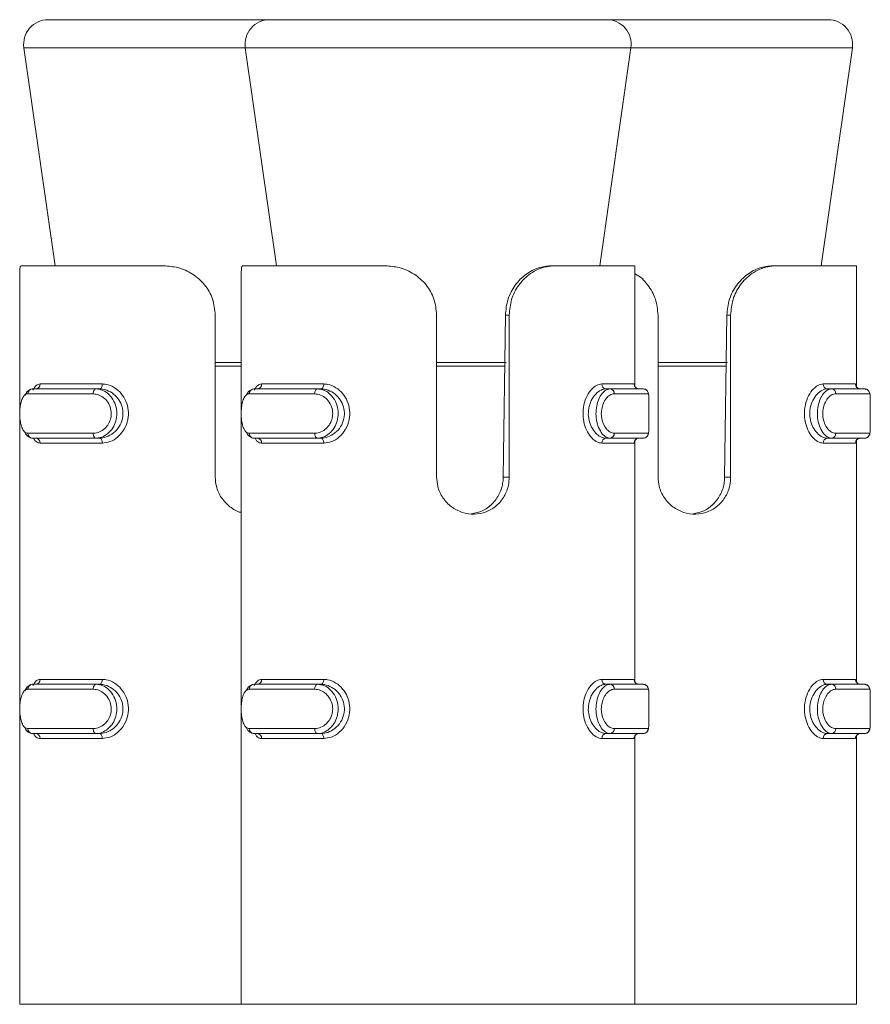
# Model space of a CAD drawing. Header units: millimetres. Extents: x -480 to 1549, y -2911 to -293.
# Tile 60 of 106: x -258 to -241, y -313 to -293. Entities that reach past the tile are written whole.
import ezdxf

# ---------------------------------------------------------------- set-up
doc = ezdxf.new("R2010")
doc.units = ezdxf.units.MM

msp = doc.modelspace()

# ---------------------------------------------------------------- linework, layer by layer
at = {"color": 7, "linetype": 'Continuous', "lineweight": 15}
for p, q in [((-257.374, -293.387), (-256.869, -293.387)), ((-256.869, -293.387), (-252.874, -293.387)), ((-252.874, -293.387), (-252.369, -293.387)), ((-252.369, -293.387), (-246.027, -293.387)), ((-246.027, -293.387), (-241.527, -293.387)), ((-257.869, -293.958), (-257.236, -298.387)), ((-253.369, -293.958), (-252.736, -298.387)), ((-246.165, -298.387), (-245.532, -293.958)), ((-241.665, -298.387), (-241.032, -293.958)), ((-257.926, -298.387), (-255.025, -298.387)), ((-253.426, -298.387), (-250.525, -298.387)), ((-247.082, -298.387), (-247.154, -298.387)), ((-247.082, -298.387), (-245.451, -298.387)), ((-245.451, -300.845), (-245.451, -298.387)), ((-242.582, -298.387), (-242.654, -298.387)), ((-242.582, -298.387), (-240.951, -298.387)), ((-240.951, -300.845), (-240.951, -298.387)), ((-257.951, -298.487), (-257.951, -301.316)), ((-253.451, -298.487), (-253.451, -301.316)), ((-253.981, -302.681), (-253.981, -299.387)), ((-249.481, -302.681), (-249.481, -299.387)), ((-248.128, -302.681), (-248.084, -299.387)), ((-248.006, -299.387), (-248.084, -299.387)), ((-248.006, -299.387), (-248.006, -302.681)), ((-244.981, -302.681), (-244.981, -299.387)), ((-243.628, -302.681), (-243.584, -299.387)), ((-243.506, -299.387), (-243.584, -299.387)), ((-243.506, -299.387), (-243.506, -302.681)), ((-257.538, -300.787), (-256.274, -300.787)), ((-253.038, -300.787), (-251.774, -300.787)), ((-246.125, -300.787), (-245.469, -300.787)), ((-241.625, -300.787), (-240.969, -300.787)), ((-256.461, -300.987), (-257.789, -300.987)), ((-257.699, -300.887), (-256.403, -300.887)), ((-256.332, -300.887), (-256.403, -300.887)), ((-251.96, -300.987), (-253.289, -300.987)), ((-253.199, -300.887), (-251.903, -300.887)), ((-251.832, -300.887), (-251.903, -300.887)), ((-246.042, -300.887), (-245.954, -300.887)), ((-245.954, -300.887), (-245.282, -300.887)), ((-245.182, -300.987), (-245.871, -300.987)), ((-241.542, -300.887), (-241.454, -300.887)), ((-241.454, -300.887), (-240.782, -300.887)), ((-240.682, -300.987), (-241.371, -300.987)), ((-245.168, -301.633), (-245.168, -301.144)), ((-240.668, -301.633), (-240.668, -301.144)), ((-257.951, -301.462), (-257.951, -307.316)), ((-253.451, -301.462), (-253.451, -307.316)), ((-257.789, -301.787), (-256.461, -301.787)), ((-253.289, -301.787), (-251.96, -301.787)), ((-245.871, -301.787), (-245.182, -301.787)), ((-241.371, -301.787), (-240.682, -301.787)), ((-256.403, -301.887), (-257.699, -301.887)), ((-256.274, -301.987), (-257.538, -301.987)), ((-256.332, -301.887), (-256.403, -301.887)), ((-251.903, -301.887), (-253.199, -301.887)), ((-251.774, -301.987), (-253.038, -301.987)), ((-251.832, -301.887), (-251.903, -301.887)), ((-245.469, -301.987), (-246.125, -301.987)), ((-246.042, -301.887), (-245.954, -301.887)), ((-245.282, -301.887), (-245.954, -301.887)), ((-245.451, -306.845), (-245.451, -301.944)), ((-240.969, -301.987), (-241.625, -301.987)), ((-241.542, -301.887), (-241.454, -301.887)), ((-240.782, -301.887), (-241.454, -301.887)), ((-240.951, -306.845), (-240.951, -301.944)), ((-248.006, -302.681), (-248.128, -302.681)), ((-243.506, -302.681), (-243.628, -302.681)), ((-257.538, -306.787), (-256.274, -306.787)), ((-253.038, -306.787), (-251.774, -306.787)), ((-246.125, -306.787), (-245.469, -306.787)), ((-241.625, -306.787), (-240.969, -306.787)), ((-256.461, -306.987), (-257.789, -306.987)), ((-257.699, -306.887), (-256.403, -306.887)), ((-256.332, -306.887), (-256.403, -306.887)), ((-251.96, -306.987), (-253.289, -306.987)), ((-253.199, -306.887), (-251.903, -306.887)), ((-251.832, -306.887), (-251.903, -306.887)), ((-246.042, -306.887), (-245.954, -306.887)), ((-245.954, -306.887), (-245.282, -306.887)), ((-245.182, -306.987), (-245.871, -306.987)), ((-241.542, -306.887), (-241.454, -306.887)), ((-241.454, -306.887), (-240.782, -306.887)), ((-240.682, -306.987), (-241.371, -306.987)), ((-245.168, -307.633), (-245.168, -307.144)), ((-240.668, -307.633), (-240.668, -307.144)), ((-257.951, -307.462), (-257.951, -313.387)), ((-253.451, -307.462), (-253.451, -313.387)), ((-257.789, -307.787), (-256.461, -307.787)), ((-253.289, -307.787), (-251.96, -307.787)), ((-245.871, -307.787), (-245.182, -307.787)), ((-241.371, -307.787), (-240.682, -307.787)), ((-256.403, -307.887), (-257.699, -307.887)), ((-256.274, -307.987), (-257.538, -307.987)), ((-256.332, -307.887), (-256.403, -307.887)), ((-251.903, -307.887), (-253.199, -307.887)), ((-251.774, -307.987), (-253.038, -307.987)), ((-251.832, -307.887), (-251.903, -307.887)), ((-245.469, -307.987), (-246.125, -307.987)), ((-246.042, -307.887), (-245.954, -307.887)), ((-245.282, -307.887), (-245.954, -307.887)), ((-245.451, -313.387), (-245.451, -307.944)), ((-240.969, -307.987), (-241.625, -307.987)), ((-241.542, -307.887), (-241.454, -307.887)), ((-240.782, -307.887), (-241.454, -307.887)), ((-240.951, -313.387), (-240.951, -307.944)), ((-257.951, -313.387), (-253.451, -313.387)), ((-253.451, -313.387), (-245.451, -313.387)), ((-245.451, -313.387), (-240.951, -313.387))]:
    msp.add_line(p, q, dxfattribs=at)
at = {"color": 8, "linetype": 'Continuous', "lineweight": 15}
for p, q in [((-253.369, -293.958), (-257.869, -293.958)), ((-245.532, -293.958), (-253.369, -293.958)), ((-241.032, -293.958), (-245.532, -293.958)), ((-253.981, -300.352), (-253.451, -300.352)), ((-249.481, -300.352), (-248.071, -300.352)), ((-244.981, -300.352), (-243.571, -300.352)), ((-253.451, -300.423), (-253.981, -300.423)), ((-248.093, -300.423), (-249.481, -300.423)), ((-243.593, -300.423), (-244.981, -300.423))]:
    msp.add_line(p, q, dxfattribs=at)
at = {"color": 7, "linetype": 'Continuous', "lineweight": 15, "flags": 128}
for points in [[(-256.274, -300.787), (-256.275, -300.807), (-256.279, -300.826), (-256.284, -300.843), (-256.291, -300.858), (-256.3, -300.87), (-256.31, -300.88), (-256.321, -300.885), (-256.332, -300.887)], [(-251.774, -300.787), (-251.775, -300.807), (-251.779, -300.826), (-251.784, -300.843), (-251.791, -300.858), (-251.8, -300.87), (-251.81, -300.88), (-251.821, -300.885), (-251.832, -300.887)], [(-257.853, -301.019), (-257.803, -300.939), (-257.726, -300.891), (-257.699, -300.887), (-257.699, -300.887), (-257.699, -300.887)], [(-256.403, -300.887), (-256.415, -300.889), (-256.425, -300.895), (-256.435, -300.904), (-256.444, -300.917), (-256.451, -300.932), (-256.456, -300.949), (-256.459, -300.968), (-256.461, -300.987)], [(-253.346, -301.008), (-253.303, -300.939), (-253.226, -300.891), (-253.199, -300.887), (-253.199, -300.887), (-253.199, -300.887)], [(-251.903, -300.887), (-251.915, -300.889), (-251.925, -300.895), (-251.935, -300.904), (-251.944, -300.917), (-251.951, -300.932), (-251.956, -300.949), (-251.959, -300.968), (-251.96, -300.987)], [(-245.168, -301.178), (-245.168, -301.136), (-245.17, -301.034), (-245.175, -300.985), (-245.183, -300.958), (-245.196, -300.933), (-245.218, -300.909), (-245.251, -300.892), (-245.274, -300.888), (-245.28, -300.887), (-245.281, -300.887), (-245.281, -300.887), (-245.282, -300.887), (-245.282, -300.887), (-245.282, -300.887), (-245.282, -300.887), (-245.282, -300.887)], [(-256.461, -301.787), (-256.459, -301.807), (-256.456, -301.826), (-256.451, -301.843), (-256.444, -301.858), (-256.435, -301.87), (-256.425, -301.88), (-256.415, -301.885), (-256.403, -301.887)], [(-251.96, -301.787), (-251.959, -301.807), (-251.956, -301.826), (-251.951, -301.843), (-251.944, -301.858), (-251.935, -301.87), (-251.925, -301.88), (-251.915, -301.885), (-251.903, -301.887)], [(-256.332, -301.887), (-256.321, -301.889), (-256.31, -301.895), (-256.3, -301.904), (-256.291, -301.917), (-256.284, -301.932), (-256.279, -301.949), (-256.275, -301.968), (-256.274, -301.987)], [(-251.832, -301.887), (-251.821, -301.889), (-251.81, -301.895), (-251.8, -301.904), (-251.791, -301.917), (-251.784, -301.932), (-251.779, -301.949), (-251.775, -301.968), (-251.774, -301.987)], [(-256.274, -306.787), (-256.275, -306.807), (-256.279, -306.826), (-256.284, -306.843), (-256.291, -306.858), (-256.3, -306.87), (-256.31, -306.88), (-256.321, -306.885), (-256.332, -306.887)], [(-251.774, -306.787), (-251.775, -306.807), (-251.779, -306.826), (-251.784, -306.843), (-251.791, -306.858), (-251.8, -306.87), (-251.81, -306.88), (-251.821, -306.885), (-251.832, -306.887)], [(-257.853, -307.019), (-257.803, -306.939), (-257.726, -306.891), (-257.699, -306.887), (-257.699, -306.887), (-257.699, -306.887)], [(-256.403, -306.887), (-256.415, -306.889), (-256.425, -306.895), (-256.435, -306.904), (-256.444, -306.917), (-256.451, -306.932), (-256.456, -306.949), (-256.459, -306.968), (-256.461, -306.987)], [(-253.346, -307.008), (-253.303, -306.939), (-253.226, -306.891), (-253.199, -306.887), (-253.199, -306.887), (-253.199, -306.887)], [(-251.903, -306.887), (-251.915, -306.889), (-251.925, -306.895), (-251.935, -306.904), (-251.944, -306.917), (-251.951, -306.932), (-251.956, -306.949), (-251.959, -306.968), (-251.96, -306.987)], [(-245.168, -307.178), (-245.168, -307.136), (-245.17, -307.034), (-245.175, -306.985), (-245.183, -306.958), (-245.196, -306.933), (-245.218, -306.909), (-245.251, -306.892), (-245.274, -306.888), (-245.28, -306.887), (-245.281, -306.887), (-245.281, -306.887), (-245.282, -306.887), (-245.282, -306.887), (-245.282, -306.887), (-245.282, -306.887), (-245.282, -306.887)], [(-256.461, -307.787), (-256.459, -307.807), (-256.456, -307.826), (-256.451, -307.843), (-256.444, -307.858), (-256.435, -307.87), (-256.425, -307.88), (-256.415, -307.885), (-256.403, -307.887)], [(-251.96, -307.787), (-251.959, -307.807), (-251.956, -307.826), (-251.951, -307.843), (-251.944, -307.858), (-251.935, -307.87), (-251.925, -307.88), (-251.915, -307.885), (-251.903, -307.887)], [(-256.332, -307.887), (-256.321, -307.889), (-256.31, -307.895), (-256.3, -307.904), (-256.291, -307.917), (-256.284, -307.932), (-256.279, -307.949), (-256.275, -307.968), (-256.274, -307.987)], [(-251.832, -307.887), (-251.821, -307.889), (-251.81, -307.895), (-251.8, -307.904), (-251.791, -307.917), (-251.784, -307.932), (-251.779, -307.949), (-251.775, -307.968), (-251.774, -307.987)]]:
    msp.add_lwpolyline(points, dxfattribs=at)
at = {"color": 7, "linetype": 'Continuous', "lineweight": 15}
for centre, radius, start, end in [((-257.374, -293.887), 0.5, 90, 188.1301), ((-252.874, -293.887), 0.5, 90, 188.1301), ((-246.027, -293.887), 0.5, 351.8699, 90), ((-241.527, -293.887), 0.5, 351.8699, 90), ((-257.633, -300.792), 0.0953, 273.3008, 2.9354), ((-253.133, -300.792), 0.0953, 273.3008, 2.9354), ((-246.032, -300.795), 0.0928, 175.2316, 264.2451), ((-245.369, -300.788), 0.0998, 179.8746, 269.8516), ((-241.532, -300.795), 0.0928, 175.2409, 264.2408), ((-240.869, -300.788), 0.0998, 179.8746, 269.8473), ((-257.694, -300.983), 0.0955, 93.0722, 182.7884), ((-253.194, -300.983), 0.0955, 93.0676, 182.7931), ((-245.963, -300.979), 0.0925, 355.0156, 83.9864), ((-245.282, -300.987), 0.0998, 359.8918, 89.9157), ((-241.463, -300.979), 0.0925, 355.0176, 83.9844), ((-240.782, -300.987), 0.0998, 359.8961, 89.9157), ((-257.694, -301.792), 0.0955, 177.2216, 266.9177), ((-253.194, -301.792), 0.0955, 177.2169, 266.9224), ((-245.963, -301.795), 0.0925, 276.0238, 4.9741), ((-245.282, -301.787), 0.0998, 270.094, 0.0984), ((-241.463, -301.795), 0.0925, 276.0258, 4.9721), ((-240.782, -301.787), 0.0998, 270.094, 0.0941), ((-257.633, -301.982), 0.0953, 357.0572, 86.7066), ((-253.133, -301.982), 0.0953, 357.0572, 86.7066), ((-246.032, -301.98), 0.0928, 95.7473, 184.7761), ((-245.369, -301.987), 0.0998, 90.1413, 180.1325), ((-245.37, -301.979), 0.0916, 89.6601, 156.4812), ((-241.532, -301.98), 0.0928, 95.7516, 184.7667), ((-240.869, -301.987), 0.0998, 90.1456, 180.1325), ((-240.87, -301.979), 0.0916, 89.6593, 156.482), ((-257.633, -306.792), 0.0953, 273.2754, 2.9439), ((-253.133, -306.792), 0.0953, 273.2754, 2.9439), ((-246.032, -306.795), 0.0927, 175.2221, 264.2713), ((-245.369, -306.788), 0.0998, 179.8674, 269.8759), ((-241.532, -306.795), 0.0927, 175.2315, 264.267), ((-240.869, -306.788), 0.0998, 179.8674, 269.8716), ((-257.694, -306.983), 0.0955, 93.1076, 182.77), ((-253.194, -306.983), 0.0955, 93.103, 182.7747), ((-245.963, -306.979), 0.0925, 355.0354, 83.9499), ((-245.282, -306.987), 0.0999, 359.9088, 89.8817), ((-241.463, -306.979), 0.0925, 355.0374, 83.9479), ((-240.782, -306.987), 0.0999, 359.9131, 89.8817), ((-257.694, -307.792), 0.0955, 177.23, 266.8924), ((-253.194, -307.792), 0.0955, 177.2253, 266.897), ((-245.963, -307.795), 0.0925, 276.0501, 4.9646), ((-245.282, -307.787), 0.0999, 270.1183, 0.0912), ((-241.463, -307.795), 0.0925, 276.0521, 4.9626), ((-240.782, -307.787), 0.0999, 270.1183, 0.0869), ((-257.633, -307.982), 0.0952, 357.0461, 86.7346), ((-253.133, -307.982), 0.0952, 357.0461, 86.7346), ((-246.032, -307.98), 0.0927, 95.7185, 184.7881), ((-245.369, -307.987), 0.0997, 90.1144, 180.1424), ((-245.37, -307.979), 0.0916, 89.6472, 156.4658), ((-241.532, -307.98), 0.0927, 95.7228, 184.7787), ((-240.869, -307.987), 0.0997, 90.1187, 180.1424), ((-240.87, -307.979), 0.0916, 89.6464, 156.4666)]:
    msp.add_arc(centre, radius, start, end, dxfattribs=at)
for points, knots in [([(-257.926, -298.387), (-257.938, -298.391), (-257.953, -298.395), (-257.949, -298.471), (-257.948, -298.487)], [0, 0, 0, 0, 0.80381, 1, 1, 1, 1]), ([(-253.981, -299.387), (-253.992, -299.277), (-254.014, -299.056), (-254.183, -298.762), (-254.431, -298.54), (-254.727, -298.409), (-254.93, -298.394), (-255.025, -298.387)], [0, 0, 0, 0, 0.204182, 0.408371, 0.612326, 0.818127, 1, 1, 1, 1]), ([(-253.426, -298.387), (-253.438, -298.391), (-253.453, -298.395), (-253.449, -298.471), (-253.448, -298.487)], [0, 0, 0, 0, 0.8038041, 1, 1, 1, 1]), ([(-249.481, -299.387), (-249.492, -299.277), (-249.514, -299.056), (-249.683, -298.762), (-249.931, -298.54), (-250.227, -298.409), (-250.43, -298.394), (-250.525, -298.387)], [0, 0, 0, 0, 0.204182, 0.408369, 0.612323, 0.81813, 1, 1, 1, 1]), ([(-248.084, -299.387), (-248.073, -299.278), (-248.051, -299.061), (-247.895, -298.769), (-247.674, -298.548), (-247.412, -298.411), (-247.241, -298.395), (-247.154, -298.387)], [0, 0, 0, 0, 0.201312, 0.4028698, 0.6017056, 0.7992921, 1, 1, 1, 1]), ([(-247.082, -298.387), (-247.138, -298.391), (-247.304, -298.401), (-247.572, -298.518), (-247.82, -298.762), (-247.977, -299.062), (-247.996, -299.28), (-248.006, -299.387)], [0, 0, 0, 0, 0.12883, 0.376934, 0.595705, 0.802065, 1, 1, 1, 1]), ([(-243.584, -299.387), (-243.573, -299.278), (-243.551, -299.061), (-243.395, -298.769), (-243.174, -298.548), (-242.912, -298.411), (-242.741, -298.395), (-242.654, -298.387)], [0, 0, 0, 0, 0.20131, 0.402867, 0.601706, 0.799279, 1, 1, 1, 1]), ([(-242.582, -298.387), (-242.638, -298.391), (-242.803, -298.401), (-243.072, -298.518), (-243.32, -298.762), (-243.477, -299.062), (-243.496, -299.28), (-243.506, -299.387)], [0, 0, 0, 0, 0.1288305, 0.3769362, 0.595702, 0.8020647, 1, 1, 1, 1]), ([(-244.981, -299.387), (-244.992, -299.276), (-245.013, -299.055), (-245.186, -298.769), (-245.344, -298.596), (-245.447, -298.552), (-245.451, -298.55)], [0, 0, 0, 0, 0.329586, 0.659181, 0.988402, 1, 1, 1, 1]), ([(-256.274, -300.787), (-256.248, -300.789), (-256.165, -300.794), (-256.027, -300.851), (-255.887, -300.973), (-255.789, -301.133), (-255.739, -301.318), (-255.748, -301.519), (-255.822, -301.713), (-255.953, -301.87), (-256.112, -301.969), (-256.222, -301.982), (-256.274, -301.987)], [0, 0, 0, 0, 0.049964, 0.160719, 0.265965, 0.365262, 0.462968, 0.565675, 0.676024, 0.789419, 0.900467, 1, 1, 1, 1]), ([(-251.774, -300.787), (-251.748, -300.789), (-251.665, -300.794), (-251.527, -300.851), (-251.387, -300.973), (-251.289, -301.133), (-251.239, -301.318), (-251.248, -301.519), (-251.322, -301.713), (-251.453, -301.87), (-251.612, -301.969), (-251.722, -301.982), (-251.774, -301.987)], [0, 0, 0, 0, 0.049975, 0.160727, 0.265967, 0.365265, 0.46297, 0.565675, 0.676026, 0.789414, 0.900463, 1, 1, 1, 1]), ([(-246.125, -301.987), (-246.142, -301.986), (-246.2, -301.981), (-246.297, -301.924), (-246.4, -301.801), (-246.473, -301.642), (-246.511, -301.456), (-246.504, -301.256), (-246.448, -301.061), (-246.352, -300.905), (-246.237, -300.805), (-246.161, -300.793), (-246.125, -300.787)], [0, 0, 0, 0, 0.049956, 0.160724, 0.265976, 0.365256, 0.462964, 0.565673, 0.67602, 0.789412, 0.900457, 1, 1, 1, 1]), ([(-241.625, -301.987), (-241.642, -301.986), (-241.7, -301.981), (-241.797, -301.924), (-241.9, -301.801), (-241.973, -301.642), (-242.011, -301.456), (-242.004, -301.256), (-241.948, -301.061), (-241.852, -300.905), (-241.737, -300.805), (-241.661, -300.793), (-241.625, -300.787)], [0, 0, 0, 0, 0.049966, 0.16072, 0.265973, 0.365256, 0.462964, 0.565671, 0.676017, 0.789417, 0.900458, 1, 1, 1, 1]), ([(-257.789, -300.987), (-257.796, -300.988), (-257.824, -300.99), (-257.868, -301.021), (-257.911, -301.098), (-257.94, -301.203), (-257.955, -301.326), (-257.954, -301.461), (-257.937, -301.592), (-257.902, -301.7), (-257.852, -301.773), (-257.81, -301.783), (-257.789, -301.787)], [0, 0, 0, 0, 0.03728, 0.149827, 0.256291, 0.356428, 0.453446, 0.553206, 0.66, 0.772412, 0.885917, 1, 1, 1, 1]), ([(-256.461, -301.787), (-256.447, -301.787), (-256.394, -301.785), (-256.302, -301.754), (-256.202, -301.676), (-256.13, -301.572), (-256.091, -301.448), (-256.093, -301.314), (-256.139, -301.183), (-256.225, -301.075), (-256.338, -301.002), (-256.419, -300.992), (-256.461, -300.987)], [0, 0, 0, 0, 0.037284, 0.149826, 0.256289, 0.356427, 0.453445, 0.553205, 0.659998, 0.772414, 0.88591, 1, 1, 1, 1]), ([(-256.403, -300.887), (-256.403, -300.887), (-256.358, -300.887), (-256.26, -300.908), (-256.131, -300.997), (-256.032, -301.133), (-255.98, -301.296), (-255.978, -301.463), (-256.022, -301.617), (-256.104, -301.748), (-256.22, -301.845), (-256.325, -301.883), (-256.389, -301.887), (-256.403, -301.887), (-256.403, -301.887)], [0, 0, 0, 0, 0.000037, 0.112215, 0.224486, 0.337092, 0.445585, 0.547535, 0.646159, 0.746786, 0.852426, 0.963254, 0.999963, 1, 1, 1, 1]), ([(-256.332, -301.887), (-256.332, -301.887), (-256.285, -301.887), (-256.188, -301.87), (-256.044, -301.79), (-255.926, -301.66), (-255.858, -301.498), (-255.85, -301.329), (-255.895, -301.174), (-255.985, -301.041), (-256.111, -300.939), (-256.235, -300.894), (-256.308, -300.887), (-256.332, -300.887), (-256.332, -300.887)], [0, 0, 0, 0, 0.000037, 0.10113, 0.213606, 0.327135, 0.435879, 0.536201, 0.632071, 0.730792, 0.836856, 0.94931, 0.999963, 1, 1, 1, 1]), ([(-253.289, -300.987), (-253.296, -300.988), (-253.324, -300.99), (-253.368, -301.021), (-253.411, -301.098), (-253.44, -301.203), (-253.455, -301.326), (-253.454, -301.461), (-253.437, -301.592), (-253.402, -301.7), (-253.352, -301.773), (-253.31, -301.783), (-253.289, -301.787)], [0, 0, 0, 0, 0.037275, 0.149821, 0.2563, 0.356422, 0.453439, 0.553199, 0.660002, 0.772418, 0.885916, 1, 1, 1, 1]), ([(-251.96, -301.787), (-251.947, -301.787), (-251.894, -301.785), (-251.802, -301.754), (-251.702, -301.676), (-251.63, -301.572), (-251.591, -301.448), (-251.593, -301.314), (-251.639, -301.183), (-251.725, -301.075), (-251.838, -301.002), (-251.919, -300.992), (-251.96, -300.987)], [0, 0, 0, 0, 0.0372967, 0.1498306, 0.2562875, 0.356435, 0.4534478, 0.5532079, 0.6599996, 0.7724114, 0.8859033, 1, 1, 1, 1]), ([(-251.903, -300.887), (-251.903, -300.887), (-251.868, -300.887), (-251.755, -300.908), (-251.632, -300.997), (-251.531, -301.133), (-251.48, -301.296), (-251.478, -301.463), (-251.522, -301.617), (-251.604, -301.748), (-251.722, -301.845), (-251.821, -301.883), (-251.892, -301.887), (-251.903, -301.887), (-251.903, -301.887)], [0, 0, 0, 0, 0.000047, 0.112225, 0.224495, 0.337091, 0.445587, 0.547534, 0.646157, 0.746784, 0.852429, 0.963241, 0.999953, 1, 1, 1, 1]), ([(-251.832, -301.887), (-251.832, -301.887), (-251.778, -301.887), (-251.692, -301.87), (-251.543, -301.79), (-251.426, -301.66), (-251.357, -301.498), (-251.35, -301.329), (-251.395, -301.174), (-251.485, -301.041), (-251.61, -300.939), (-251.739, -300.894), (-251.805, -300.887), (-251.832, -300.887), (-251.832, -300.887)], [0, 0, 0, 0, 0.0000322, 0.1011343, 0.2136048, 0.3271368, 0.4358801, 0.5362026, 0.6320718, 0.7307947, 0.8368557, 0.9493147, 0.9999678, 1, 1, 1, 1]), ([(-246.042, -300.887), (-246.042, -300.887), (-246.07, -300.887), (-246.147, -300.905), (-246.252, -300.984), (-246.344, -301.115), (-246.397, -301.277), (-246.403, -301.445), (-246.368, -301.6), (-246.298, -301.733), (-246.201, -301.835), (-246.113, -301.881), (-246.056, -301.887), (-246.042, -301.887), (-246.042, -301.887)], [0, 0, 0, 0, 0.0000433, 0.1011244, 0.2136078, 0.3271353, 0.4358833, 0.5361885, 0.6320782, 0.7308031, 0.8368681, 0.9493165, 0.9999567, 1, 1, 1, 1]), ([(-245.954, -301.887), (-245.954, -301.887), (-245.98, -301.887), (-246.051, -301.867), (-246.138, -301.778), (-246.208, -301.642), (-246.244, -301.479), (-246.245, -301.312), (-246.214, -301.158), (-246.157, -301.027), (-246.076, -300.929), (-246.007, -300.892), (-245.962, -300.887), (-245.954, -300.887), (-245.954, -300.887)], [0, 0, 0, 0, 0.000042, 0.112215, 0.224498, 0.337103, 0.445586, 0.547532, 0.646171, 0.746785, 0.852422, 0.96323, 0.999958, 1, 1, 1, 1]), ([(-245.871, -300.987), (-245.88, -300.988), (-245.917, -300.99), (-245.982, -301.021), (-246.054, -301.098), (-246.107, -301.203), (-246.136, -301.326), (-246.135, -301.461), (-246.101, -301.592), (-246.038, -301.7), (-245.957, -301.773), (-245.9, -301.783), (-245.871, -301.787)], [0, 0, 0, 0, 0.0372875, 0.149828, 0.2562851, 0.3564196, 0.4534458, 0.553204, 0.659992, 0.7724135, 0.8859021, 1, 1, 1, 1]), ([(-245.37, -300.887), (-245.384, -300.885), (-245.41, -300.882), (-245.438, -300.86), (-245.451, -300.841), (-245.455, -300.83), (-245.455, -300.83), (-245.455, -300.83)], [0, 0, 0, 0, 0.250742, 0.466798, 0.653521, 0.835271, 1, 1, 1, 1]), ([(-245.168, -301.178), (-245.168, -301.143), (-245.168, -301.07), (-245.171, -301.002), (-245.178, -300.992), (-245.182, -300.987)], [0, 0, 0, 0, 0.305382, 0.651818, 1, 1, 1, 1]), ([(-241.542, -300.887), (-241.542, -300.887), (-241.571, -300.887), (-241.647, -300.905), (-241.752, -300.984), (-241.844, -301.115), (-241.897, -301.277), (-241.903, -301.445), (-241.868, -301.6), (-241.798, -301.733), (-241.701, -301.835), (-241.613, -301.881), (-241.556, -301.887), (-241.542, -301.887), (-241.542, -301.887)], [0, 0, 0, 0, 0.000043, 0.101137, 0.213605, 0.32714, 0.43588, 0.536184, 0.632071, 0.730794, 0.836857, 0.949303, 0.999957, 1, 1, 1, 1]), ([(-241.454, -301.887), (-241.454, -301.887), (-241.48, -301.887), (-241.551, -301.867), (-241.638, -301.778), (-241.708, -301.642), (-241.744, -301.479), (-241.745, -301.312), (-241.714, -301.158), (-241.657, -301.027), (-241.576, -300.929), (-241.507, -300.892), (-241.462, -300.887), (-241.454, -300.887), (-241.454, -300.887)], [0, 0, 0, 0, 0.000042, 0.1122167, 0.2244903, 0.3370959, 0.4455854, 0.5475331, 0.6461725, 0.7467791, 0.8524205, 0.9632426, 0.999958, 1, 1, 1, 1]), ([(-241.371, -300.987), (-241.38, -300.988), (-241.417, -300.99), (-241.482, -301.021), (-241.554, -301.098), (-241.607, -301.203), (-241.636, -301.326), (-241.635, -301.461), (-241.601, -301.592), (-241.538, -301.7), (-241.457, -301.773), (-241.4, -301.783), (-241.371, -301.787)], [0, 0, 0, 0, 0.037291, 0.149831, 0.25629, 0.356427, 0.453443, 0.553203, 0.66, 0.772411, 0.885918, 1, 1, 1, 1]), ([(-240.87, -300.887), (-240.884, -300.885), (-240.91, -300.882), (-240.938, -300.86), (-240.951, -300.841), (-240.955, -300.83), (-240.955, -300.83), (-240.955, -300.83)], [0, 0, 0, 0, 0.250755, 0.466919, 0.653665, 0.835563, 1, 1, 1, 1]), ([(-240.668, -301.178), (-240.668, -301.163), (-240.668, -301.103), (-240.669, -301.041), (-240.673, -300.993), (-240.68, -300.962), (-240.694, -300.934), (-240.717, -300.907), (-240.746, -300.892), (-240.768, -300.888), (-240.778, -300.887), (-240.781, -300.887), (-240.781, -300.887), (-240.782, -300.887), (-240.782, -300.887), (-240.782, -300.887), (-240.782, -300.887), (-240.782, -300.887), (-240.782, -300.887)], [0, 0, 0, 0, 0.094043, 0.40116, 0.601626, 0.706806, 0.783087, 0.85699, 0.936385, 0.98495, 0.99549, 0.998059, 0.999352, 0.99968, 0.999838, 0.999881, 0.999942, 1, 1, 1, 1]), ([(-240.668, -301.178), (-240.668, -301.143), (-240.668, -301.07), (-240.671, -301.002), (-240.678, -300.992), (-240.682, -300.987)], [0, 0, 0, 0, 0.305382, 0.651818, 1, 1, 1, 1]), ([(-257.699, -301.887), (-257.699, -301.887), (-257.722, -301.887), (-257.783, -301.863), (-257.833, -301.812), (-257.85, -301.764), (-257.851, -301.761)], [0, 0, 0, 0, 0.000154, 0.483568, 0.967393, 1, 1, 1, 1]), ([(-253.199, -301.887), (-253.199, -301.887), (-253.226, -301.887), (-253.282, -301.863), (-253.333, -301.813), (-253.349, -301.767), (-253.35, -301.765)], [0, 0, 0, 0, 0.000184, 0.491471, 0.983221, 1, 1, 1, 1]), ([(-245.282, -301.887), (-245.268, -301.886), (-245.243, -301.883), (-245.214, -301.864), (-245.195, -301.842), (-245.183, -301.819), (-245.176, -301.796), (-245.169, -301.752), (-245.168, -301.696), (-245.168, -301.623), (-245.168, -301.606)], [0, 0, 0, 0, 0.084821, 0.157585, 0.221849, 0.284971, 0.359813, 0.488856, 0.881406, 1, 1, 1, 1]), ([(-245.182, -301.787), (-245.181, -301.787), (-245.176, -301.785), (-245.17, -301.753), (-245.168, -301.688), (-245.168, -301.628), (-245.168, -301.606)], [0, 0, 0, 0, 0.11714, 0.470626, 0.804947, 1, 1, 1, 1]), ([(-240.782, -301.887), (-240.768, -301.886), (-240.743, -301.883), (-240.714, -301.864), (-240.695, -301.842), (-240.683, -301.819), (-240.676, -301.796), (-240.669, -301.752), (-240.668, -301.696), (-240.668, -301.623), (-240.668, -301.606)], [0, 0, 0, 0, 0.084804, 0.157569, 0.221834, 0.284957, 0.3598, 0.488846, 0.881404, 1, 1, 1, 1]), ([(-240.682, -301.787), (-240.681, -301.787), (-240.676, -301.785), (-240.67, -301.753), (-240.668, -301.688), (-240.668, -301.628), (-240.668, -301.606)], [0, 0, 0, 0, 0.117145, 0.470581, 0.804981, 1, 1, 1, 1]), ([(-253.451, -303.396), (-253.454, -303.395), (-253.539, -303.383), (-253.689, -303.284), (-253.865, -303.106), (-253.965, -302.89), (-253.976, -302.743), (-253.981, -302.681)], [0, 0, 0, 0, 0.011269, 0.272433, 0.537369, 0.804616, 1, 1, 1, 1]), ([(-248.006, -302.681), (-248.009, -302.734), (-248.017, -302.87), (-248.098, -303.077), (-248.256, -303.27), (-248.47, -303.398), (-248.716, -303.446), (-248.965, -303.408), (-249.19, -303.29), (-249.365, -303.105), (-249.466, -302.89), (-249.476, -302.743), (-249.481, -302.681)], [0, 0, 0, 0, 0.067536, 0.172847, 0.279376, 0.387329, 0.494685, 0.600404, 0.705954, 0.813028, 0.921036, 1, 1, 1, 1]), ([(-248.771, -303.423), (-248.697, -303.408), (-248.542, -303.377), (-248.344, -303.231), (-248.197, -303.027), (-248.135, -302.831), (-248.129, -302.714), (-248.128, -302.681)], [0, 0, 0, 0, 0.213177, 0.444018, 0.677226, 0.908874, 1, 1, 1, 1]), ([(-243.506, -302.681), (-243.509, -302.734), (-243.517, -302.87), (-243.598, -303.077), (-243.756, -303.27), (-243.97, -303.398), (-244.216, -303.446), (-244.465, -303.408), (-244.69, -303.29), (-244.865, -303.105), (-244.966, -302.89), (-244.976, -302.743), (-244.981, -302.681)], [0, 0, 0, 0, 0.067536, 0.172848, 0.279379, 0.387326, 0.494685, 0.600407, 0.705956, 0.81303, 0.921036, 1, 1, 1, 1]), ([(-244.271, -303.423), (-244.197, -303.408), (-244.042, -303.377), (-243.844, -303.231), (-243.697, -303.027), (-243.635, -302.831), (-243.629, -302.714), (-243.628, -302.681)], [0, 0, 0, 0, 0.213183, 0.444018, 0.677226, 0.908874, 1, 1, 1, 1]), ([(-256.274, -306.787), (-256.248, -306.789), (-256.165, -306.794), (-256.027, -306.851), (-255.887, -306.973), (-255.789, -307.133), (-255.739, -307.318), (-255.748, -307.519), (-255.822, -307.713), (-255.953, -307.87), (-256.112, -307.969), (-256.222, -307.981), (-256.274, -307.987)], [0, 0, 0, 0, 0.049964, 0.160721, 0.265968, 0.365253, 0.462975, 0.565667, 0.676016, 0.789424, 0.900466, 1, 1, 1, 1]), ([(-251.774, -306.787), (-251.748, -306.789), (-251.665, -306.794), (-251.527, -306.851), (-251.387, -306.973), (-251.289, -307.133), (-251.239, -307.318), (-251.248, -307.519), (-251.322, -307.713), (-251.453, -307.87), (-251.612, -307.969), (-251.722, -307.981), (-251.774, -307.987)], [0, 0, 0, 0, 0.049976, 0.160729, 0.26597, 0.365256, 0.462976, 0.565667, 0.676019, 0.78942, 0.900462, 1, 1, 1, 1]), ([(-246.125, -307.987), (-246.142, -307.986), (-246.2, -307.981), (-246.297, -307.924), (-246.4, -307.802), (-246.473, -307.642), (-246.511, -307.456), (-246.504, -307.256), (-246.448, -307.061), (-246.352, -306.905), (-246.237, -306.805), (-246.161, -306.793), (-246.125, -306.787)], [0, 0, 0, 0, 0.049955, 0.160728, 0.26597, 0.36525, 0.462973, 0.565666, 0.676028, 0.789419, 0.900457, 1, 1, 1, 1]), ([(-241.625, -307.987), (-241.642, -307.986), (-241.7, -307.981), (-241.797, -307.924), (-241.9, -307.802), (-241.973, -307.642), (-242.011, -307.456), (-242.004, -307.256), (-241.948, -307.061), (-241.852, -306.905), (-241.737, -306.805), (-241.661, -306.793), (-241.625, -306.787)], [0, 0, 0, 0, 0.049965, 0.160724, 0.265967, 0.36525, 0.462973, 0.565664, 0.676025, 0.789424, 0.900459, 1, 1, 1, 1]), ([(-257.789, -306.987), (-257.796, -306.988), (-257.824, -306.99), (-257.868, -307.021), (-257.911, -307.098), (-257.94, -307.203), (-257.955, -307.326), (-257.954, -307.461), (-257.937, -307.592), (-257.902, -307.7), (-257.852, -307.773), (-257.81, -307.783), (-257.789, -307.787)], [0, 0, 0, 0, 0.03728, 0.149827, 0.256278, 0.356415, 0.453455, 0.553215, 0.659987, 0.772416, 0.885921, 1, 1, 1, 1]), ([(-256.461, -307.787), (-256.447, -307.787), (-256.394, -307.785), (-256.302, -307.754), (-256.202, -307.676), (-256.13, -307.572), (-256.091, -307.448), (-256.093, -307.314), (-256.139, -307.183), (-256.225, -307.075), (-256.338, -307.002), (-256.419, -306.992), (-256.461, -306.987)], [0, 0, 0, 0, 0.037282, 0.14983, 0.256279, 0.356417, 0.453456, 0.553216, 0.659986, 0.772419, 0.885915, 1, 1, 1, 1]), ([(-256.403, -306.887), (-256.403, -306.887), (-256.358, -306.887), (-256.26, -306.908), (-256.131, -306.997), (-256.032, -307.133), (-255.98, -307.296), (-255.978, -307.463), (-256.022, -307.617), (-256.104, -307.748), (-256.22, -307.845), (-256.325, -307.883), (-256.389, -307.887), (-256.403, -307.887), (-256.403, -307.887)], [0, 0, 0, 0, 0.000037, 0.112215, 0.224485, 0.337104, 0.445579, 0.547547, 0.646171, 0.746797, 0.852426, 0.963253, 0.999963, 1, 1, 1, 1]), ([(-256.332, -307.887), (-256.332, -307.887), (-256.285, -307.887), (-256.188, -307.87), (-256.044, -307.79), (-255.926, -307.66), (-255.858, -307.498), (-255.85, -307.329), (-255.895, -307.174), (-255.985, -307.041), (-256.111, -306.939), (-256.235, -306.894), (-256.308, -306.887), (-256.332, -306.887), (-256.332, -306.887)], [0, 0, 0, 0, 0.000037, 0.101133, 0.21361, 0.327127, 0.435871, 0.536194, 0.632082, 0.730789, 0.836853, 0.949308, 0.999963, 1, 1, 1, 1]), ([(-253.289, -306.987), (-253.296, -306.988), (-253.324, -306.99), (-253.368, -307.021), (-253.411, -307.098), (-253.44, -307.203), (-253.455, -307.326), (-253.454, -307.461), (-253.437, -307.592), (-253.402, -307.7), (-253.352, -307.773), (-253.31, -307.783), (-253.289, -307.787)], [0, 0, 0, 0, 0.037275, 0.149821, 0.256287, 0.356409, 0.453448, 0.553207, 0.659989, 0.772422, 0.885919, 1, 1, 1, 1]), ([(-251.96, -307.787), (-251.947, -307.787), (-251.894, -307.785), (-251.802, -307.754), (-251.702, -307.676), (-251.63, -307.572), (-251.591, -307.448), (-251.593, -307.314), (-251.639, -307.183), (-251.725, -307.075), (-251.838, -307.002), (-251.919, -306.992), (-251.96, -306.987)], [0, 0, 0, 0, 0.037295, 0.149835, 0.256278, 0.356425, 0.453459, 0.553219, 0.659988, 0.772416, 0.885908, 1, 1, 1, 1]), ([(-251.903, -306.887), (-251.903, -306.887), (-251.868, -306.887), (-251.755, -306.908), (-251.632, -306.997), (-251.531, -307.133), (-251.48, -307.296), (-251.478, -307.463), (-251.522, -307.617), (-251.604, -307.748), (-251.722, -307.845), (-251.821, -307.883), (-251.892, -307.887), (-251.903, -307.887), (-251.903, -307.887)], [0, 0, 0, 0, 0.000047, 0.112225, 0.224494, 0.337103, 0.445581, 0.547547, 0.646169, 0.746795, 0.852428, 0.96324, 0.999953, 1, 1, 1, 1]), ([(-251.832, -307.887), (-251.832, -307.887), (-251.778, -307.887), (-251.692, -307.87), (-251.543, -307.79), (-251.426, -307.66), (-251.357, -307.498), (-251.35, -307.329), (-251.395, -307.174), (-251.485, -307.041), (-251.61, -306.939), (-251.739, -306.894), (-251.805, -306.887), (-251.832, -306.887), (-251.832, -306.887)], [0, 0, 0, 0, 0.000032, 0.101138, 0.213609, 0.327128, 0.435872, 0.536196, 0.632083, 0.730792, 0.836853, 0.949313, 0.999968, 1, 1, 1, 1]), ([(-246.042, -306.887), (-246.042, -306.887), (-246.07, -306.887), (-246.147, -306.905), (-246.252, -306.984), (-246.344, -307.115), (-246.397, -307.277), (-246.403, -307.445), (-246.368, -307.6), (-246.298, -307.733), (-246.201, -307.835), (-246.113, -307.881), (-246.056, -307.887), (-246.042, -307.887), (-246.042, -307.887)], [0, 0, 0, 0, 0.000043, 0.101128, 0.213612, 0.327127, 0.435875, 0.536199, 0.63209, 0.7308, 0.836866, 0.949315, 0.999957, 1, 1, 1, 1]), ([(-245.954, -307.887), (-245.954, -307.887), (-245.98, -307.887), (-246.051, -307.867), (-246.138, -307.778), (-246.208, -307.642), (-246.244, -307.479), (-246.245, -307.312), (-246.214, -307.158), (-246.157, -307.027), (-246.076, -306.929), (-246.007, -306.892), (-245.962, -306.887), (-245.954, -306.887), (-245.954, -306.887)], [0, 0, 0, 0, 0.000042, 0.112214, 0.224497, 0.337117, 0.445581, 0.547546, 0.646166, 0.746795, 0.852422, 0.963229, 0.999958, 1, 1, 1, 1]), ([(-245.871, -306.987), (-245.88, -306.988), (-245.917, -306.99), (-245.982, -307.021), (-246.054, -307.098), (-246.107, -307.203), (-246.136, -307.326), (-246.135, -307.461), (-246.101, -307.592), (-246.038, -307.7), (-245.957, -307.773), (-245.9, -307.783), (-245.871, -307.787)], [0, 0, 0, 0, 0.037287, 0.149828, 0.256272, 0.356407, 0.453454, 0.553212, 0.659979, 0.772417, 0.885906, 1, 1, 1, 1]), ([(-245.37, -306.887), (-245.384, -306.885), (-245.41, -306.882), (-245.438, -306.86), (-245.451, -306.841), (-245.455, -306.83), (-245.455, -306.83), (-245.455, -306.83)], [0, 0, 0, 0, 0.250719, 0.466779, 0.653506, 0.83526, 1, 1, 1, 1]), ([(-245.168, -307.178), (-245.168, -307.143), (-245.168, -307.07), (-245.171, -307.002), (-245.178, -306.992), (-245.182, -306.987)], [0, 0, 0, 0, 0.305422, 0.651844, 1, 1, 1, 1]), ([(-241.542, -306.887), (-241.542, -306.887), (-241.571, -306.887), (-241.647, -306.905), (-241.752, -306.984), (-241.844, -307.115), (-241.897, -307.277), (-241.903, -307.445), (-241.868, -307.6), (-241.798, -307.733), (-241.701, -307.835), (-241.613, -307.881), (-241.556, -307.887), (-241.542, -307.887), (-241.542, -307.887)], [0, 0, 0, 0, 0.000043, 0.10114, 0.213609, 0.327131, 0.435872, 0.536195, 0.632083, 0.730791, 0.836855, 0.949301, 0.999957, 1, 1, 1, 1]), ([(-241.454, -307.887), (-241.454, -307.887), (-241.48, -307.887), (-241.551, -307.867), (-241.638, -307.778), (-241.708, -307.642), (-241.744, -307.479), (-241.745, -307.312), (-241.714, -307.158), (-241.657, -307.027), (-241.576, -306.929), (-241.507, -306.892), (-241.462, -306.887), (-241.454, -306.887), (-241.454, -306.887)], [0, 0, 0, 0, 0.000042, 0.112216, 0.22449, 0.337109, 0.445581, 0.547547, 0.646168, 0.746789, 0.85242, 0.963242, 0.999958, 1, 1, 1, 1]), ([(-241.371, -306.987), (-241.38, -306.988), (-241.417, -306.99), (-241.482, -307.021), (-241.554, -307.098), (-241.607, -307.203), (-241.636, -307.326), (-241.635, -307.461), (-241.601, -307.592), (-241.538, -307.7), (-241.457, -307.773), (-241.4, -307.783), (-241.371, -307.787)], [0, 0, 0, 0, 0.037291, 0.149831, 0.256277, 0.356414, 0.453452, 0.553211, 0.659987, 0.772415, 0.885922, 1, 1, 1, 1]), ([(-240.87, -306.887), (-240.884, -306.885), (-240.91, -306.882), (-240.938, -306.86), (-240.951, -306.841), (-240.955, -306.83), (-240.955, -306.83), (-240.955, -306.83)], [0, 0, 0, 0, 0.250732, 0.4669, 0.65365, 0.835552, 1, 1, 1, 1]), ([(-240.668, -307.178), (-240.668, -307.163), (-240.668, -307.103), (-240.669, -307.041), (-240.673, -306.993), (-240.68, -306.962), (-240.694, -306.934), (-240.717, -306.907), (-240.746, -306.892), (-240.768, -306.888), (-240.778, -306.887), (-240.781, -306.887), (-240.781, -306.887), (-240.782, -306.887), (-240.782, -306.887), (-240.782, -306.887), (-240.782, -306.887), (-240.782, -306.887), (-240.782, -306.887)], [0, 0, 0, 0, 0.094043, 0.40116, 0.601655, 0.706805, 0.783087, 0.856989, 0.936385, 0.98495, 0.99549, 0.998059, 0.999352, 0.99968, 0.999838, 0.999881, 0.999942, 1, 1, 1, 1]), ([(-240.668, -307.178), (-240.668, -307.143), (-240.668, -307.07), (-240.671, -307.002), (-240.678, -306.992), (-240.682, -306.987)], [0, 0, 0, 0, 0.305422, 0.651844, 1, 1, 1, 1]), ([(-257.699, -307.887), (-257.699, -307.887), (-257.722, -307.887), (-257.783, -307.863), (-257.833, -307.812), (-257.85, -307.764), (-257.851, -307.761)], [0, 0, 0, 0, 0.000154, 0.483568, 0.967393, 1, 1, 1, 1]), ([(-253.199, -307.887), (-253.199, -307.887), (-253.226, -307.887), (-253.282, -307.863), (-253.333, -307.813), (-253.349, -307.767), (-253.35, -307.765)], [0, 0, 0, 0, 0.000184, 0.491471, 0.983221, 1, 1, 1, 1]), ([(-245.282, -307.887), (-245.268, -307.886), (-245.243, -307.883), (-245.214, -307.864), (-245.195, -307.842), (-245.183, -307.819), (-245.176, -307.796), (-245.169, -307.752), (-245.168, -307.696), (-245.168, -307.623), (-245.168, -307.606)], [0, 0, 0, 0, 0.084823, 0.157588, 0.221891, 0.284976, 0.359852, 0.488897, 0.881454, 1, 1, 1, 1]), ([(-245.182, -307.787), (-245.181, -307.787), (-245.176, -307.785), (-245.17, -307.753), (-245.168, -307.688), (-245.168, -307.628), (-245.168, -307.606)], [0, 0, 0, 0, 0.117139, 0.470653, 0.804943, 1, 1, 1, 1]), ([(-240.782, -307.887), (-240.768, -307.886), (-240.743, -307.883), (-240.714, -307.864), (-240.695, -307.842), (-240.683, -307.819), (-240.676, -307.796), (-240.669, -307.752), (-240.668, -307.696), (-240.668, -307.623), (-240.668, -307.606)], [0, 0, 0, 0, 0.084805, 0.157572, 0.221876, 0.284962, 0.359839, 0.488887, 0.881452, 1, 1, 1, 1]), ([(-240.682, -307.787), (-240.681, -307.787), (-240.676, -307.785), (-240.67, -307.753), (-240.668, -307.688), (-240.668, -307.628), (-240.668, -307.606)], [0, 0, 0, 0, 0.1171442, 0.4706077, 0.8049764, 1, 1, 1, 1])]:
    msp.add_open_spline(points, degree=3, knots=knots, dxfattribs=at)
at = {"color": 8, "linetype": 'Continuous', "lineweight": 15}
for points, knots in [([(-257.686, -300.911), (-257.664, -300.874), (-257.623, -300.803), (-257.566, -300.792), (-257.538, -300.787)], [0, 0, 0, 0, 0.5209079, 1, 1, 1, 1]), ([(-253.186, -300.911), (-253.164, -300.874), (-253.123, -300.803), (-253.066, -300.792), (-253.038, -300.787)], [0, 0, 0, 0, 0.5208964, 1, 1, 1, 1]), ([(-257.538, -301.987), (-257.552, -301.986), (-257.596, -301.98), (-257.643, -301.949), (-257.666, -301.896), (-257.67, -301.887)], [0, 0, 0, 0, 0.27327, 0.878947, 1, 1, 1, 1]), ([(-253.038, -301.987), (-253.052, -301.986), (-253.096, -301.98), (-253.143, -301.949), (-253.166, -301.896), (-253.17, -301.887)], [0, 0, 0, 0, 0.273238, 0.879016, 1, 1, 1, 1]), ([(-257.686, -306.911), (-257.664, -306.874), (-257.623, -306.803), (-257.566, -306.792), (-257.538, -306.787)], [0, 0, 0, 0, 0.5209079, 1, 1, 1, 1]), ([(-253.186, -306.911), (-253.164, -306.874), (-253.123, -306.803), (-253.066, -306.792), (-253.038, -306.787)], [0, 0, 0, 0, 0.5208964, 1, 1, 1, 1]), ([(-257.538, -307.987), (-257.552, -307.986), (-257.596, -307.98), (-257.643, -307.949), (-257.666, -307.896), (-257.67, -307.887)], [0, 0, 0, 0, 0.273272, 0.878995, 1, 1, 1, 1]), ([(-253.038, -307.987), (-253.052, -307.986), (-253.096, -307.98), (-253.143, -307.949), (-253.166, -307.896), (-253.17, -307.887)], [0, 0, 0, 0, 0.27324, 0.879064, 1, 1, 1, 1])]:
    msp.add_open_spline(points, degree=3, knots=knots, dxfattribs=at)

doc.saveas('drawing.dxf')
